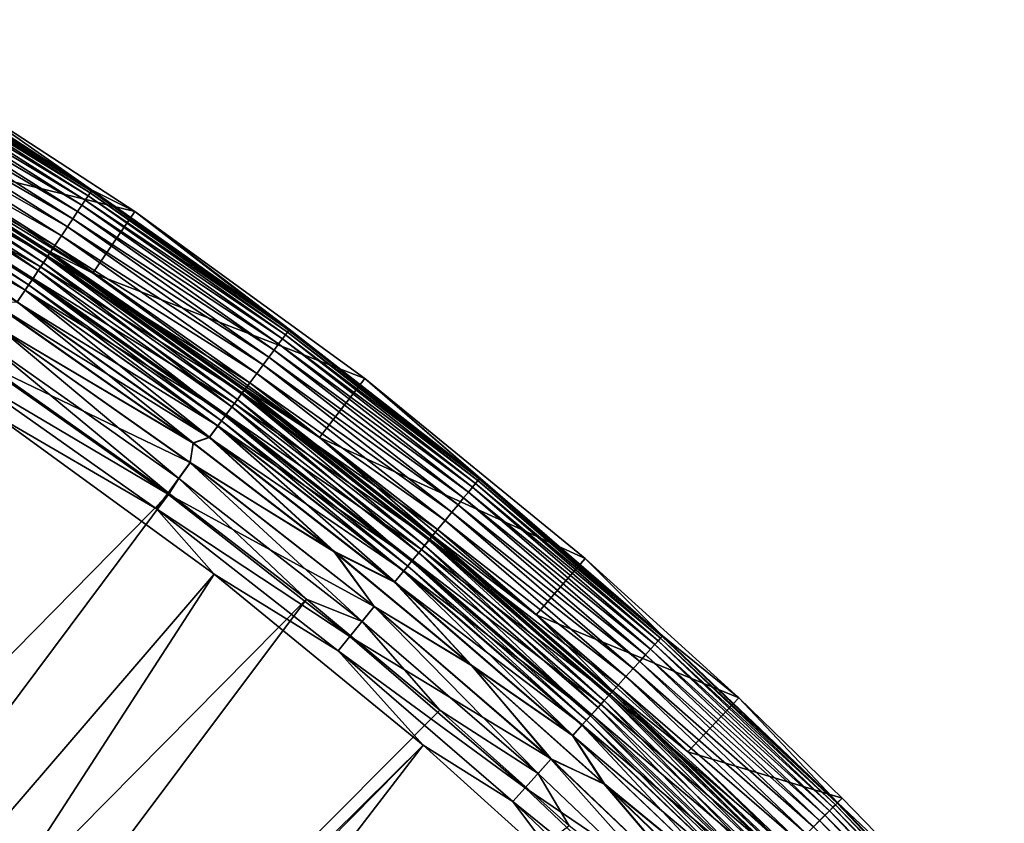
# Model space of a CAD drawing. Header units: metres. Extents: x -900 to 900, y -400 to 400.
# Tile 241 of 241: x 808 to 848, y 340 to 373. Entities that reach past the tile are written whole.
import ezdxf

# ---------------------------------------------------------------- set-up
doc = ezdxf.new("R2010")
doc.units = ezdxf.units.M

msp = doc.modelspace()

# ---------------------------------------------------------------- linework, layer by layer
at = {"layer": 'top'}
for points in [[(802.82135, 371.056213, -5.947641), (811.055664, 365.841858, -5.947641), (800.529419, 372.702332, -35)], [(811.055664, 365.841858, -5.947641), (805.572205, 369.675354, -35), (800.529419, 372.702332, -35)], [(802.697693, 370.810516, -4.218875), (811.000183, 365.72229, -4.786941), (802.772949, 370.936005, -4.786941)], [(811.050537, 365.797638, -5.365363), (802.819519, 371.013733, -5.365363), (802.772949, 370.936005, -4.786941)], [(802.772949, 370.936005, -4.786941), (811.000183, 365.72229, -4.786941), (811.050537, 365.797638, -5.365363)], [(811.055664, 365.841858, -5.947641), (802.82135, 371.056213, -5.947641), (802.819519, 371.013733, -5.365363)], [(811.055664, 365.841858, -5.947641), (802.819519, 371.013733, -5.365363), (811.050537, 365.797638, -5.365363)], [(810.807251, 365.433655, -3.667668), (802.594421, 370.638245, -3.667668), (802.463867, 370.420471, -3.139467)], [(810.918884, 365.600647, -4.218875), (802.697693, 370.810516, -4.218875), (802.594421, 370.638245, -3.667668)], [(810.918884, 365.600647, -4.218875), (802.594421, 370.638245, -3.667668), (810.807251, 365.433655, -3.667668)], [(811.000183, 365.72229, -4.786941), (802.697693, 370.810516, -4.218875), (810.918884, 365.600647, -4.218875)], [(810.497192, 364.969696, -2.639013), (802.307495, 370.159637, -2.639013), (802.126953, 369.85849, -2.170691)], [(802.307495, 370.159637, -2.639013), (810.666199, 365.222565, -3.139467), (802.463867, 370.420471, -3.139467)], [(810.666199, 365.222565, -3.139467), (802.307495, 370.159637, -2.639013), (810.497192, 364.969696, -2.639013)], [(802.463867, 370.420471, -3.139467), (810.666199, 365.222565, -3.139467), (810.807251, 365.433655, -3.667668)], [(801.92395, 369.519836, -1.738888), (810.302124, 364.677795, -2.170691), (802.126953, 369.85849, -2.170691)], [(802.126953, 369.85849, -2.170691), (810.302124, 364.677795, -2.170691), (810.497192, 364.969696, -2.639013)], [(805.572205, 369.675354, -35), (812.806152, 364.965729, -35), (803.990723, 367.125946, -35)], [(805.572205, 369.675354, -35), (811.055664, 365.841858, -5.947641), (812.806152, 364.965729, -35)], [(801.700134, 369.146545, -1.34779), (810.082703, 364.349487, -1.738888), (801.92395, 369.519836, -1.738888)], [(801.92395, 369.519836, -1.738888), (810.082703, 364.349487, -1.738888), (810.302124, 364.677795, -2.170691)], [(801.457764, 368.742279, -1.000777), (809.840881, 363.98764, -1.34779), (801.700134, 369.146545, -1.34779)], [(801.700134, 369.146545, -1.34779), (809.840881, 363.98764, -1.34779), (810.082703, 364.349487, -1.738888)], [(809.578918, 363.595764, -1.000777), (801.457764, 368.742279, -1.000777), (801.199097, 368.310791, -0.70103)], [(801.262573, 368.416656, -5.381563), (801.278992, 368.483002, -5.959025), (809.367981, 363.280121, -5.381563)], [(801.278992, 368.483002, -5.959025), (809.388916, 363.347443, -5.959025), (809.367981, 363.280121, -5.381563)], [(809.388916, 363.347443, -5.959025), (801.278992, 368.483002, -5.959025), (811.116028, 362.487, -35)], [(811.116028, 362.487, -35), (801.278992, 368.483002, -5.959025), (803.990723, 367.125946, -35)], [(809.578918, 363.595764, -1.000777), (809.840881, 363.98764, -1.34779), (801.457764, 368.742279, -1.000777)], [(809.299377, 363.17749, -0.70103), (801.199097, 368.310791, -0.70103), (800.926392, 367.855896, -0.451727)], [(801.031006, 368.030396, -4.312942), (801.173767, 368.268524, -4.82471), (809.117737, 362.905701, -4.312942)], [(801.173767, 368.268524, -4.82471), (801.262573, 368.416656, -5.381563), (809.272034, 363.136505, -4.82471)], [(801.173767, 368.268524, -4.82471), (809.272034, 363.136505, -4.82471), (809.117737, 362.905701, -4.312942)], [(809.299377, 363.17749, -0.70103), (809.578918, 363.595764, -1.000777), (801.199097, 368.310791, -0.70103)], [(801.262573, 368.416656, -5.381563), (809.367981, 363.280121, -5.381563), (809.272034, 363.136505, -4.82471)], [(800.608215, 367.325226, -3.497899), (800.840149, 367.712097, -3.865118), (808.660889, 362.222137, -3.497899)], [(809.0047, 362.736542, -0.451727), (800.926392, 367.855896, -0.451727), (800.642029, 367.381653, -0.255695)], [(800.840149, 367.712097, -3.865118), (801.031006, 368.030396, -4.312942), (808.91156, 362.597137, -3.865118)], [(800.840149, 367.712097, -3.865118), (808.91156, 362.597137, -3.865118), (808.660889, 362.222137, -3.497899)], [(809.0047, 362.736542, -0.451727), (809.299377, 363.17749, -0.70103), (800.926392, 367.855896, -0.451727)], [(801.031006, 368.030396, -4.312942), (809.117737, 362.905701, -4.312942), (808.91156, 362.597137, -3.865118)], [(808.697449, 362.276825, -0.255695), (800.642029, 367.381653, -0.255695), (800.349304, 366.893372, -0.114353)], [(800.479553, 367.110565, -3.348771), (800.608215, 367.325226, -3.497899), (808.521851, 362.014038, -3.348771)], [(800.608215, 367.325226, -3.497899), (808.660889, 362.222137, -3.497899), (808.521851, 362.014038, -3.348771)], [(808.697449, 362.276825, -0.255695), (809.0047, 362.736542, -0.451727), (800.642029, 367.381653, -0.255695)], [(808.381104, 361.803497, -0.114353), (800.349304, 366.893372, -0.114353), (800.051514, 366.396606, -0.028766)], [(800.343872, 366.884247, -3.22474), (800.479553, 367.110565, -3.348771), (808.375244, 361.794647, -3.22474)], [(808.381104, 361.803497, -0.114353), (808.697449, 362.276825, -0.255695), (800.349304, 366.893372, -0.114353)], [(800.479553, 367.110565, -3.348771), (808.521851, 362.014038, -3.348771), (808.375244, 361.794647, -3.22474)], [(803.990723, 367.125946, -35), (812.806152, 364.965729, -35), (811.116028, 362.487, -35)], [(800.343872, 366.884247, -3.22474), (808.375244, 361.794647, -3.22474), (808.065002, 361.330475, -3.056892)], [(808.059326, 361.32196, -0.028766), (808.381104, 361.803497, -0.114353), (800.051514, 366.396606, -0.028766)], [(818.960876, 360.114258, -4.786941), (811.000183, 365.72229, -4.786941), (810.918884, 365.600647, -4.218875)], [(811.000183, 365.72229, -4.786941), (819.014832, 360.187073, -5.365363), (811.050537, 365.797638, -5.365363)], [(819.014832, 360.187073, -5.365363), (811.000183, 365.72229, -4.786941), (818.960876, 360.114258, -4.786941)], [(819.024231, 360.229767, -5.947641), (811.055664, 365.841858, -5.947641), (811.050537, 365.797638, -5.365363)], [(811.050537, 365.797638, -5.365363), (819.014832, 360.187073, -5.365363), (819.024231, 360.229767, -5.947641)], [(811.055664, 365.841858, -5.947641), (819.024231, 360.229767, -5.947641), (812.806152, 364.965729, -35)], [(810.666199, 365.222565, -3.139467), (818.754028, 359.835449, -3.667668), (810.807251, 365.433655, -3.667668)], [(818.873718, 359.996765, -4.218875), (810.918884, 365.600647, -4.218875), (810.807251, 365.433655, -3.667668)], [(810.807251, 365.433655, -3.667668), (818.754028, 359.835449, -3.667668), (818.873718, 359.996765, -4.218875)], [(818.960876, 360.114258, -4.786941), (810.918884, 365.600647, -4.218875), (818.873718, 359.996765, -4.218875)], [(810.302124, 364.677795, -2.170691), (818.42157, 359.387268, -2.639013), (810.497192, 364.969696, -2.639013)], [(818.602783, 359.631531, -3.139467), (810.666199, 365.222565, -3.139467), (810.497192, 364.969696, -2.639013)], [(810.497192, 364.969696, -2.639013), (818.42157, 359.387268, -2.639013), (818.602783, 359.631531, -3.139467)], [(818.754028, 359.835449, -3.667668), (810.666199, 365.222565, -3.139467), (818.602783, 359.631531, -3.139467)], [(812.806152, 364.965729, -35), (822.083923, 358.234589, -35), (811.116028, 362.487, -35)], [(812.806152, 364.965729, -35), (819.024231, 360.229767, -5.947641), (826.707825, 354.233459, -5.947641)], [(812.806152, 364.965729, -35), (826.707825, 354.233459, -5.947641), (822.083923, 358.234589, -35)], [(810.082703, 364.349487, -1.738888), (818.212402, 359.105286, -2.170691), (810.302124, 364.677795, -2.170691)], [(810.302124, 364.677795, -2.170691), (818.212402, 359.105286, -2.170691), (818.42157, 359.387268, -2.639013)], [(809.840881, 363.98764, -1.34779), (817.977173, 358.788147, -1.738888), (810.082703, 364.349487, -1.738888)], [(810.082703, 364.349487, -1.738888), (817.977173, 358.788147, -1.738888), (818.212402, 359.105286, -2.170691)], [(817.717834, 358.438599, -1.34779), (809.840881, 363.98764, -1.34779), (809.578918, 363.595764, -1.000777)], [(817.717834, 358.438599, -1.34779), (817.977173, 358.788147, -1.738888), (809.840881, 363.98764, -1.34779)], [(817.437012, 358.060028, -1.000777), (809.578918, 363.595764, -1.000777), (809.299377, 363.17749, -0.70103)], [(809.367981, 363.280121, -5.381563), (809.388916, 363.347443, -5.959025), (817.210876, 357.755096, -5.381563)], [(809.388916, 363.347443, -5.959025), (817.237122, 357.820129, -5.959025), (817.210876, 357.755096, -5.381563)], [(820.252869, 355.858032, -35), (817.237122, 357.820129, -5.959025), (809.388916, 363.347443, -5.959025)], [(820.252869, 355.858032, -35), (809.388916, 363.347443, -5.959025), (811.116028, 362.487, -35)], [(817.437012, 358.060028, -1.000777), (817.717834, 358.438599, -1.34779), (809.578918, 363.595764, -1.000777)], [(817.137329, 357.655975, -0.70103), (809.299377, 363.17749, -0.70103), (809.0047, 362.736542, -0.451727)], [(809.117737, 362.905701, -4.312942), (809.272034, 363.136505, -4.82471), (816.942566, 357.393433, -4.312942)], [(809.272034, 363.136505, -4.82471), (809.367981, 363.280121, -5.381563), (817.107971, 357.616394, -4.82471)], [(809.272034, 363.136505, -4.82471), (817.107971, 357.616394, -4.82471), (816.942566, 357.393433, -4.312942)], [(817.137329, 357.655975, -0.70103), (817.437012, 358.060028, -1.000777), (809.299377, 363.17749, -0.70103)], [(809.367981, 363.280121, -5.381563), (817.210876, 357.755096, -5.381563), (817.107971, 357.616394, -4.82471)], [(808.660889, 362.222137, -3.497899), (808.91156, 362.597137, -3.865118), (816.452759, 356.733093, -3.497899)], [(816.82135, 357.230011, -0.451727), (809.0047, 362.736542, -0.451727), (808.697449, 362.276825, -0.255695)], [(808.91156, 362.597137, -3.865118), (809.117737, 362.905701, -4.312942), (816.721436, 357.095337, -3.865118)], [(808.91156, 362.597137, -3.865118), (816.721436, 357.095337, -3.865118), (816.452759, 356.733093, -3.497899)], [(816.82135, 357.230011, -0.451727), (817.137329, 357.655975, -0.70103), (809.0047, 362.736542, -0.451727)], [(809.117737, 362.905701, -4.312942), (816.942566, 357.393433, -4.312942), (816.721436, 357.095337, -3.865118)], [(816.491943, 356.785919, -0.255695), (808.697449, 362.276825, -0.255695), (808.381104, 361.803497, -0.114353)], [(808.521851, 362.014038, -3.348771), (808.660889, 362.222137, -3.497899), (816.30365, 356.532074, -3.348771)], [(808.660889, 362.222137, -3.497899), (816.452759, 356.733093, -3.497899), (816.30365, 356.532074, -3.348771)], [(816.491943, 356.785919, -0.255695), (816.82135, 357.230011, -0.451727), (808.697449, 362.276825, -0.255695)], [(811.116028, 362.487, -35), (822.083923, 358.234589, -35), (820.252869, 355.858032, -35)], [(816.152771, 356.328674, -0.114353), (808.381104, 361.803497, -0.114353), (808.059326, 361.32196, -0.028766)], [(808.065002, 361.330475, -3.056892), (808.375244, 361.794647, -3.22474), (815.813782, 355.871735, -3.056892)], [(808.375244, 361.794647, -3.22474), (808.521851, 362.014038, -3.348771), (816.146423, 356.32016, -3.22474)], [(808.375244, 361.794647, -3.22474), (816.146423, 356.32016, -3.22474), (815.813782, 355.871735, -3.056892)], [(816.152771, 356.328674, -0.114353), (816.491943, 356.785919, -0.255695), (808.381104, 361.803497, -0.114353)], [(808.521851, 362.014038, -3.348771), (816.30365, 356.532074, -3.348771), (816.146423, 356.32016, -3.22474)], [(815.159912, 355.643982, -3), (807.075073, 361.301605, -3), (808.065002, 361.330475, -3.056892)], [(815.813782, 355.871735, -3.056892), (815.159912, 355.643982, -3), (808.065002, 361.330475, -3.056892)], [(808.059326, 361.32196, -0.028766), (807.066772, 361.289337), (815.807678, 355.863525, -0.028766)], [(807.066772, 361.289337), (815.151062, 355.632111), (815.807678, 355.863525, -0.028766)], [(815.151062, 355.632111), (807.066772, 361.289337), (807.333557, 360.271362)], [(807.075073, 361.301605, -3), (815.159912, 355.643982, -3), (807.33136, 360.268036, -3)], [(815.807678, 355.863525, -0.028766), (816.152771, 356.328674, -0.114353), (808.059326, 361.32196, -0.028766)], [(815.033264, 354.848602), (807.333557, 360.271362), (806.483887, 358.964722, -0.204445)], [(814.581055, 354.2099, -3.101714), (806.915283, 359.610168, -3.101714), (807.33136, 360.268036, -3)], [(815.030884, 354.845398, -3), (814.581055, 354.2099, -3.101714), (807.33136, 360.268036, -3)], [(807.33136, 360.268036, -3), (815.159912, 355.643982, -3), (815.030884, 354.845398, -3)], [(815.033264, 354.848602), (815.151062, 355.632111), (807.333557, 360.271362)], [(826.694031, 354.195435, -5.365363), (819.014832, 360.187073, -5.365363), (818.960876, 360.114258, -4.786941)], [(819.014832, 360.187073, -5.365363), (826.707825, 354.233459, -5.947641), (819.024231, 360.229767, -5.947641)], [(826.707825, 354.233459, -5.947641), (819.014832, 360.187073, -5.365363), (826.694031, 354.195435, -5.365363)], [(826.41626, 353.857056, -3.667668), (818.754028, 359.835449, -3.667668), (818.602783, 359.631531, -3.139467)], [(818.754028, 359.835449, -3.667668), (826.543701, 354.012299, -4.218875), (818.873718, 359.996765, -4.218875)], [(826.543701, 354.012299, -4.218875), (818.754028, 359.835449, -3.667668), (826.41626, 353.857056, -3.667668)], [(826.636536, 354.125397, -4.786941), (818.960876, 360.114258, -4.786941), (818.873718, 359.996765, -4.218875)], [(818.873718, 359.996765, -4.218875), (826.543701, 354.012299, -4.218875), (826.636536, 354.125397, -4.786941)], [(826.694031, 354.195435, -5.365363), (818.960876, 360.114258, -4.786941), (826.636536, 354.125397, -4.786941)], [(814.191162, 353.609955, -3.399924), (806.518616, 359.015991, -3.399924), (806.915283, 359.610168, -3.101714)], [(814.581055, 354.2099, -3.101714), (814.191162, 353.609955, -3.399924), (806.915283, 359.610168, -3.101714)], [(818.212402, 359.105286, -2.170691), (826.062256, 353.42572, -2.639013), (818.42157, 359.387268, -2.639013)], [(818.42157, 359.387268, -2.639013), (826.255188, 353.660767, -3.139467), (818.602783, 359.631531, -3.139467)], [(818.42157, 359.387268, -2.639013), (826.062256, 353.42572, -2.639013), (826.255188, 353.660767, -3.139467)], [(818.602783, 359.631531, -3.139467), (826.255188, 353.660767, -3.139467), (826.41626, 353.857056, -3.667668)], [(778.5177, 317.338135, -32.388844), (806.518616, 359.015991, -3.399924), (814.191162, 353.609955, -3.399924)], [(806.483887, 358.964722, -0.204445), (806.070984, 358.346863, -0.456723), (814.11853, 353.586395, -0.204445)], [(814.11853, 353.586395, -0.204445), (815.033264, 354.848602), (806.483887, 358.964722, -0.204445)], [(817.977173, 358.788147, -1.738888), (825.839478, 353.154327, -2.170691), (818.212402, 359.105286, -2.170691)], [(818.212402, 359.105286, -2.170691), (825.839478, 353.154327, -2.170691), (826.062256, 353.42572, -2.639013)], [(825.588989, 352.849091, -1.738888), (817.977173, 358.788147, -1.738888), (817.717834, 358.438599, -1.34779)], [(825.588989, 352.849091, -1.738888), (825.839478, 353.154327, -2.170691), (817.977173, 358.788147, -1.738888)], [(806.070984, 358.346863, -0.456723), (813.675781, 352.989532, -0.456723), (814.11853, 353.586395, -0.204445)], [(806.070984, 358.346863, -0.456723), (807.198975, 356.74234, -0.803848), (813.675781, 352.989532, -0.456723)], [(825.312805, 352.512665, -1.34779), (817.717834, 358.438599, -1.34779), (817.437012, 358.060028, -1.000777)], [(825.312805, 352.512665, -1.34779), (825.588989, 352.849091, -1.738888), (817.717834, 358.438599, -1.34779)], [(822.083923, 358.234589, -35), (830.958313, 350.97998, -35), (820.252869, 355.858032, -35)], [(826.707825, 354.233459, -5.947641), (834.087891, 347.86734, -5.947641), (822.083923, 358.234589, -35)], [(822.083923, 358.234589, -35), (834.087891, 347.86734, -5.947641), (830.958313, 350.97998, -35)], [(825.013794, 352.148346, -1.000777), (817.437012, 358.060028, -1.000777), (817.137329, 357.655975, -0.70103)], [(817.210876, 357.755096, -5.381563), (817.237122, 357.820129, -5.959025), (824.772888, 351.854858, -5.381563)], [(817.237122, 357.820129, -5.959025), (824.804626, 351.914398, -5.959025), (824.772888, 351.854858, -5.381563)], [(824.804626, 351.914398, -5.959025), (817.237122, 357.820129, -5.959025), (820.252869, 355.858032, -35)], [(825.013794, 352.148346, -1.000777), (825.312805, 352.512665, -1.34779), (817.437012, 358.060028, -1.000777)], [(816.721436, 357.095337, -3.865118), (816.942566, 357.393433, -4.312942), (824.251709, 351.21991, -3.865118)], [(824.69458, 351.75946, -0.70103), (817.137329, 357.655975, -0.70103), (816.82135, 357.230011, -0.451727)], [(816.942566, 357.393433, -4.312942), (817.107971, 357.616394, -4.82471), (824.487183, 351.506775, -4.312942)], [(816.942566, 357.393433, -4.312942), (824.487183, 351.506775, -4.312942), (824.251709, 351.21991, -3.865118)], [(817.107971, 357.616394, -4.82471), (817.210876, 357.755096, -5.381563), (824.66333, 351.721375, -4.82471)], [(817.107971, 357.616394, -4.82471), (824.66333, 351.721375, -4.82471), (824.487183, 351.506775, -4.312942)], [(824.69458, 351.75946, -0.70103), (825.013794, 352.148346, -1.000777), (817.137329, 357.655975, -0.70103)], [(817.210876, 357.755096, -5.381563), (824.772888, 351.854858, -5.381563), (824.66333, 351.721375, -4.82471)], [(816.452759, 356.733093, -3.497899), (816.721436, 357.095337, -3.865118), (823.965576, 350.871277, -3.497899)], [(824.358093, 351.349487, -0.451727), (816.82135, 357.230011, -0.451727), (816.491943, 356.785919, -0.255695)], [(816.721436, 357.095337, -3.865118), (824.251709, 351.21991, -3.865118), (823.965576, 350.871277, -3.497899)], [(824.358093, 351.349487, -0.451727), (824.69458, 351.75946, -0.70103), (816.82135, 357.230011, -0.451727)], [(807.198975, 356.74234, -0.803848), (783.200378, 312.214813, -29.8034), (816.009277, 350.350189, -0.803848)], [(807.198975, 356.74234, -0.803848), (816.009277, 350.350189, -0.803848), (813.675781, 352.989532, -0.456723)], [(824.007324, 350.922089, -0.255695), (816.491943, 356.785919, -0.255695), (816.152771, 356.328674, -0.114353)], [(816.30365, 356.532074, -3.348771), (816.452759, 356.733093, -3.497899), (823.806763, 350.677795, -3.348771)], [(816.452759, 356.733093, -3.497899), (823.965576, 350.871277, -3.497899), (823.806763, 350.677795, -3.348771)], [(824.007324, 350.922089, -0.255695), (824.358093, 351.349487, -0.451727), (816.491943, 356.785919, -0.255695)], [(823.646118, 350.482056, -0.114353), (816.152771, 356.328674, -0.114353), (815.807678, 355.863525, -0.028766)], [(815.813782, 355.871735, -3.056892), (816.146423, 356.32016, -3.22474), (823.285156, 350.042267, -3.056892)], [(816.146423, 356.32016, -3.22474), (816.30365, 356.532074, -3.348771), (823.639343, 350.473846, -3.22474)], [(816.146423, 356.32016, -3.22474), (823.639343, 350.473846, -3.22474), (823.285156, 350.042267, -3.056892)], [(823.646118, 350.482056, -0.114353), (824.007324, 350.922089, -0.255695), (816.152771, 356.328674, -0.114353)], [(816.30365, 356.532074, -3.348771), (823.806763, 350.677795, -3.348771), (823.639343, 350.473846, -3.22474)], [(815.807678, 355.863525, -0.028766), (815.151062, 355.632111), (820.847595, 351.257782)], [(820.856873, 351.269318, -3), (815.159912, 355.643982, -3), (815.813782, 355.871735, -3.056892)], [(815.807678, 355.863525, -0.028766), (820.847595, 351.257782), (823.278625, 350.034363, -0.028766)], [(823.278625, 350.034363, -0.028766), (823.646118, 350.482056, -0.114353), (815.807678, 355.863525, -0.028766)], [(823.285156, 350.042267, -3.056892), (820.856873, 351.269318, -3), (815.813782, 355.871735, -3.056892)], [(828.992554, 348.713623, -35), (824.804626, 351.914398, -5.959025), (820.252869, 355.858032, -35)], [(820.252869, 355.858032, -35), (830.958313, 350.97998, -35), (828.992554, 348.713623, -35)], [(815.159912, 355.643982, -3), (820.856873, 351.269318, -3), (815.030884, 354.845398, -3)], [(820.847595, 351.257782), (815.151062, 355.632111), (815.033264, 354.848602)], [(822.457642, 349.054596), (815.033264, 354.848602), (814.11853, 353.586395, -0.204445)], [(821.972351, 348.442871, -3.101714), (814.581055, 354.2099, -3.101714), (815.030884, 354.845398, -3)], [(822.455078, 349.051483, -3), (821.972351, 348.442871, -3.101714), (815.030884, 354.845398, -3)], [(815.030884, 354.845398, -3), (820.856873, 351.269318, -3), (822.455078, 349.051483, -3)], [(822.457642, 349.054596), (820.847595, 351.257782), (815.033264, 354.848602)], [(819.729187, 349.339935, -3.399924), (814.191162, 353.609955, -3.399924), (814.581055, 354.2099, -3.101714)], [(821.972351, 348.442871, -3.101714), (819.729187, 349.339935, -3.399924), (814.581055, 354.2099, -3.101714)], [(834.069519, 347.836212, -5.365363), (826.694031, 354.195435, -5.365363), (826.636536, 354.125397, -4.786941)], [(834.087891, 347.86734, -5.947641), (826.707825, 354.233459, -5.947641), (826.694031, 354.195435, -5.365363)], [(834.087891, 347.86734, -5.947641), (826.694031, 354.195435, -5.365363), (834.069519, 347.836212, -5.365363)], [(826.255188, 353.660767, -3.139467), (833.775513, 347.511841, -3.667668), (826.41626, 353.857056, -3.667668)], [(833.9104, 347.660645, -4.218875), (826.543701, 354.012299, -4.218875), (826.41626, 353.857056, -3.667668)], [(826.41626, 353.857056, -3.667668), (833.775513, 347.511841, -3.667668), (833.9104, 347.660645, -4.218875)], [(826.543701, 354.012299, -4.218875), (834.008667, 347.769043, -4.786941), (826.636536, 354.125397, -4.786941)], [(834.008667, 347.769043, -4.786941), (826.543701, 354.012299, -4.218875), (833.9104, 347.660645, -4.218875)], [(826.636536, 354.125397, -4.786941), (834.008667, 347.769043, -4.786941), (834.069519, 347.836212, -5.365363)], [(784.133118, 313.363251, -32.401356), (778.5177, 317.338135, -32.388844), (814.191162, 353.609955, -3.399924)], [(784.133118, 313.363251, -32.401356), (814.191162, 353.609955, -3.399924), (819.729187, 349.339935, -3.399924)], [(814.11853, 353.586395, -0.204445), (813.675781, 352.989532, -0.456723), (821.479858, 347.842804, -0.204445)], [(821.479858, 347.842804, -0.204445), (822.457642, 349.054596), (814.11853, 353.586395, -0.204445)], [(825.839478, 353.154327, -2.170691), (833.400757, 347.098389, -2.639013), (826.062256, 353.42572, -2.639013)], [(826.062256, 353.42572, -2.639013), (833.60498, 347.3237, -3.139467), (826.255188, 353.660767, -3.139467)], [(826.062256, 353.42572, -2.639013), (833.400757, 347.098389, -2.639013), (833.60498, 347.3237, -3.139467)], [(826.255188, 353.660767, -3.139467), (833.60498, 347.3237, -3.139467), (833.775513, 347.511841, -3.667668)], [(833.164917, 346.838226, -2.170691), (825.839478, 353.154327, -2.170691), (825.588989, 352.849091, -1.738888)], [(833.164917, 346.838226, -2.170691), (833.400757, 347.098389, -2.639013), (825.839478, 353.154327, -2.170691)], [(813.675781, 352.989532, -0.456723), (821.008362, 347.268372, -0.456723), (821.479858, 347.842804, -0.204445)], [(813.675781, 352.989532, -0.456723), (816.009277, 350.350189, -0.803848), (821.008362, 347.268372, -0.456723)], [(832.899719, 346.545654, -1.738888), (825.588989, 352.849091, -1.738888), (825.312805, 352.512665, -1.34779)], [(832.899719, 346.545654, -1.738888), (833.164917, 346.838226, -2.170691), (825.588989, 352.849091, -1.738888)], [(832.607422, 346.223175, -1.34779), (825.312805, 352.512665, -1.34779), (825.013794, 352.148346, -1.000777)], [(832.607422, 346.223175, -1.34779), (832.899719, 346.545654, -1.738888), (825.312805, 352.512665, -1.34779)], [(824.66333, 351.721375, -4.82471), (824.772888, 351.854858, -5.381563), (831.919922, 345.464661, -4.82471)], [(832.290894, 345.873932, -1.000777), (825.013794, 352.148346, -1.000777), (824.69458, 351.75946, -0.70103)], [(824.772888, 351.854858, -5.381563), (824.804626, 351.914398, -5.959025), (832.035889, 345.592621, -5.381563)], [(824.772888, 351.854858, -5.381563), (832.035889, 345.592621, -5.381563), (831.919922, 345.464661, -4.82471)], [(824.804626, 351.914398, -5.959025), (832.073242, 345.64447, -5.959025), (832.035889, 345.592621, -5.381563)], [(832.073242, 345.64447, -5.959025), (824.804626, 351.914398, -5.959025), (828.992554, 348.713623, -35)], [(832.290894, 345.873932, -1.000777), (832.607422, 346.223175, -1.34779), (825.013794, 352.148346, -1.000777)], [(824.251709, 351.21991, -3.865118), (824.487183, 351.506775, -4.312942), (831.484192, 344.983978, -3.865118)], [(831.953003, 345.50119, -0.70103), (824.69458, 351.75946, -0.70103), (824.358093, 351.349487, -0.451727)], [(824.487183, 351.506775, -4.312942), (824.66333, 351.721375, -4.82471), (831.733459, 345.258972, -4.312942)], [(824.487183, 351.506775, -4.312942), (831.733459, 345.258972, -4.312942), (831.484192, 344.983978, -3.865118)], [(824.66333, 351.721375, -4.82471), (831.919922, 345.464661, -4.82471), (831.733459, 345.258972, -4.312942)], [(831.953003, 345.50119, -0.70103), (832.290894, 345.873932, -1.000777), (824.69458, 351.75946, -0.70103)], [(820.847595, 351.257782), (826.377075, 346.674042), (823.278625, 350.034363, -0.028766)], [(826.377075, 346.674042), (820.847595, 351.257782), (822.457642, 349.054596)], [(826.38678, 346.685242, -3), (820.856873, 351.269318, -3), (823.285156, 350.042267, -3.056892)], [(820.856873, 351.269318, -3), (826.38678, 346.685242, -3), (822.455078, 349.051483, -3)], [(823.965576, 350.871277, -3.497899), (824.251709, 351.21991, -3.865118), (831.181274, 344.64978, -3.497899)], [(831.596802, 345.108215, -0.451727), (824.358093, 351.349487, -0.451727), (824.007324, 350.922089, -0.255695)], [(824.251709, 351.21991, -3.865118), (831.484192, 344.983978, -3.865118), (831.181274, 344.64978, -3.497899)], [(831.596802, 345.108215, -0.451727), (831.953003, 345.50119, -0.70103), (824.358093, 351.349487, -0.451727)], [(823.639343, 350.473846, -3.22474), (823.806763, 350.677795, -3.348771), (830.835999, 344.268829, -3.22474)], [(831.225464, 344.698517, -0.255695), (824.007324, 350.922089, -0.255695), (823.646118, 350.482056, -0.114353)], [(823.806763, 350.677795, -3.348771), (823.965576, 350.871277, -3.497899), (831.013184, 344.464325, -3.348771)], [(823.806763, 350.677795, -3.348771), (831.013184, 344.464325, -3.348771), (830.835999, 344.268829, -3.22474)], [(823.965576, 350.871277, -3.497899), (831.181274, 344.64978, -3.497899), (831.013184, 344.464325, -3.348771)], [(831.225464, 344.698517, -0.255695), (831.596802, 345.108215, -0.451727), (824.007324, 350.922089, -0.255695)], [(830.958313, 350.97998, -35), (837.157227, 345.374695, -35), (828.992554, 348.713623, -35)], [(834.087891, 347.86734, -5.947641), (837.157227, 345.374695, -35), (830.958313, 350.97998, -35)], [(783.200378, 312.214813, -29.8034), (788.569824, 308.014862, -29.814909), (816.009277, 350.350189, -0.803848)], [(816.009277, 350.350189, -0.803848), (788.569824, 308.014862, -29.814909), (824.436707, 343.46109, -0.803848)], [(816.009277, 350.350189, -0.803848), (824.436707, 343.46109, -0.803848), (821.008362, 347.268372, -0.456723)], [(830.84314, 344.276703, -0.114353), (823.646118, 350.482056, -0.114353), (823.278625, 350.034363, -0.028766)], [(823.285156, 350.042267, -3.056892), (823.639343, 350.473846, -3.22474), (830.460999, 343.855133, -3.056892)], [(823.639343, 350.473846, -3.22474), (830.835999, 344.268829, -3.22474), (830.460999, 343.855133, -3.056892)], [(830.84314, 344.276703, -0.114353), (831.225464, 344.698517, -0.255695), (823.646118, 350.482056, -0.114353)], [(823.278625, 350.034363, -0.028766), (826.377075, 346.674042), (830.454163, 343.847565, -0.028766)], [(830.454163, 343.847565, -0.028766), (830.84314, 344.276703, -0.114353), (823.278625, 350.034363, -0.028766)], [(830.460999, 343.855133, -3.056892), (826.38678, 346.685242, -3), (823.285156, 350.042267, -3.056892)], [(789.547852, 309.118988, -32.412781), (784.133118, 313.363251, -32.401356), (819.729187, 349.339935, -3.399924)], [(789.547852, 309.118988, -32.412781), (819.729187, 349.339935, -3.399924), (825.106689, 344.869415, -3.399924)], [(825.106689, 344.869415, -3.399924), (819.729187, 349.339935, -3.399924), (821.972351, 348.442871, -3.101714)], [(829.588745, 342.903259), (822.457642, 349.054596), (821.479858, 347.842804, -0.204445)], [(829.071411, 342.322021, -3.101714), (821.972351, 348.442871, -3.101714), (822.455078, 349.051483, -3)], [(829.58606, 342.900299, -3), (829.071411, 342.322021, -3.101714), (822.455078, 349.051483, -3)], [(822.455078, 349.051483, -3), (826.38678, 346.685242, -3), (829.58606, 342.900299, -3)], [(829.588745, 342.903259), (826.377075, 346.674042), (822.457642, 349.054596)], [(835.09845, 343.192505, -35), (832.073242, 345.64447, -5.959025), (828.992554, 348.713623, -35)], [(828.992554, 348.713623, -35), (837.157227, 345.374695, -35), (835.09845, 343.192505, -35)], [(829.071411, 342.322021, -3.101714), (825.106689, 344.869415, -3.399924), (821.972351, 348.442871, -3.101714)], [(821.479858, 347.842804, -0.204445), (821.008362, 347.268372, -0.456723), (828.550049, 341.746826, -0.204445)], [(828.550049, 341.746826, -0.204445), (829.588745, 342.903259), (821.479858, 347.842804, -0.204445)], [(834.008667, 347.769043, -4.786941), (841.122803, 341.122803, -5.365363), (834.069519, 347.836212, -5.365363)], [(841.146729, 341.146759, -5.947641), (834.087891, 347.86734, -5.947641), (834.069519, 347.836212, -5.365363)], [(834.069519, 347.836212, -5.365363), (841.122803, 341.122803, -5.365363), (841.146729, 341.146759, -5.947641)], [(834.087891, 347.86734, -5.947641), (841.146729, 341.146759, -5.947641), (837.157227, 345.374695, -35)], [(833.60498, 347.3237, -3.139467), (840.813232, 340.813232, -3.667668), (833.775513, 347.511841, -3.667668)], [(833.775513, 347.511841, -3.667668), (840.955261, 340.955261, -4.218875), (833.9104, 347.660645, -4.218875)], [(833.775513, 347.511841, -3.667668), (840.813232, 340.813232, -3.667668), (840.955261, 340.955261, -4.218875)], [(841.058716, 341.058716, -4.786941), (834.008667, 347.769043, -4.786941), (833.9104, 347.660645, -4.218875)], [(833.9104, 347.660645, -4.218875), (840.955261, 340.955261, -4.218875), (841.058716, 341.058716, -4.786941)], [(841.122803, 341.122803, -5.365363), (834.008667, 347.769043, -4.786941), (841.058716, 341.058716, -4.786941)], [(821.008362, 347.268372, -0.456723), (828.050903, 341.196198, -0.456723), (828.550049, 341.746826, -0.204445)], [(821.008362, 347.268372, -0.456723), (824.436707, 343.46109, -0.803848), (828.050903, 341.196198, -0.456723)], [(840.41864, 340.41864, -2.639013), (833.400757, 347.098389, -2.639013), (833.164917, 346.838226, -2.170691)], [(833.400757, 347.098389, -2.639013), (840.633728, 340.633698, -3.139467), (833.60498, 347.3237, -3.139467)], [(840.41864, 340.41864, -2.639013), (840.633728, 340.633698, -3.139467), (833.400757, 347.098389, -2.639013)], [(833.60498, 347.3237, -3.139467), (840.633728, 340.633698, -3.139467), (840.813232, 340.813232, -3.667668)], [(826.377075, 346.674042), (831.731812, 341.887329), (830.454163, 343.847565, -0.028766)], [(831.731812, 341.887329), (826.377075, 346.674042), (829.588745, 342.903259)], [(831.741882, 341.898163, -3), (826.38678, 346.685242, -3), (830.460999, 343.855133, -3.056892)], [(826.38678, 346.685242, -3), (831.741882, 341.898163, -3), (829.58606, 342.900299, -3)], [(840.170349, 340.17038, -2.170691), (833.164917, 346.838226, -2.170691), (832.899719, 346.545654, -1.738888)], [(840.170349, 340.17038, -2.170691), (840.41864, 340.41864, -2.639013), (833.164917, 346.838226, -2.170691)], [(839.891174, 339.891144, -1.738888), (832.899719, 346.545654, -1.738888), (832.607422, 346.223175, -1.34779)], [(839.891174, 339.891144, -1.738888), (840.170349, 340.17038, -2.170691), (832.899719, 346.545654, -1.738888)], [(839.250061, 339.250092, -1.000777), (832.290894, 345.873932, -1.000777), (831.953003, 345.50119, -0.70103)], [(839.583374, 339.583405, -1.34779), (832.607422, 346.223175, -1.34779), (832.290894, 345.873932, -1.000777)], [(839.250061, 339.250092, -1.000777), (839.583374, 339.583405, -1.34779), (832.290894, 345.873932, -1.000777)], [(839.583374, 339.583405, -1.34779), (839.891174, 339.891144, -1.738888), (832.607422, 346.223175, -1.34779)], [(838.894348, 338.894348, -0.70103), (831.953003, 345.50119, -0.70103), (831.596802, 345.108215, -0.451727)], [(831.733459, 345.258972, -4.312942), (831.919922, 345.464661, -4.82471), (838.663208, 338.663177, -4.312942)], [(831.919922, 345.464661, -4.82471), (832.035889, 345.592621, -5.381563), (838.859497, 338.859497, -4.82471)], [(831.919922, 345.464661, -4.82471), (838.859497, 338.859497, -4.82471), (838.663208, 338.663177, -4.312942)], [(838.894348, 338.894348, -0.70103), (839.250061, 339.250092, -1.000777), (831.953003, 345.50119, -0.70103)], [(832.035889, 345.592621, -5.381563), (832.073242, 345.64447, -5.959025), (838.981628, 338.981628, -5.381563)], [(832.035889, 345.592621, -5.381563), (838.981628, 338.981628, -5.381563), (838.859497, 338.859497, -4.82471)], [(832.073242, 345.64447, -5.959025), (839.025391, 339.025421, -5.959025), (838.981628, 338.981628, -5.381563)], [(839.025391, 339.025421, -5.959025), (832.073242, 345.64447, -5.959025), (839.204651, 339.20462, -35)], [(832.073242, 345.64447, -5.959025), (835.09845, 343.192505, -35), (839.204651, 339.20462, -35)], [(838.519287, 338.519287, -0.451727), (831.596802, 345.108215, -0.451727), (831.225464, 344.698517, -0.255695)], [(831.484192, 344.983978, -3.865118), (831.733459, 345.258972, -4.312942), (838.400757, 338.400757, -3.865118)], [(838.519287, 338.519287, -0.451727), (838.894348, 338.894348, -0.70103), (831.596802, 345.108215, -0.451727)], [(831.733459, 345.258972, -4.312942), (838.663208, 338.663177, -4.312942), (838.400757, 338.400757, -3.865118)], [(837.157227, 345.374695, -35), (841.32605, 341.326019, -35), (835.09845, 343.192505, -35)], [(841.146729, 341.146759, -5.947641), (841.32605, 341.326019, -35), (837.157227, 345.374695, -35)], [(830.316345, 340.204407, -3.399924), (789.547852, 309.118988, -32.412781), (825.106689, 344.869415, -3.399924)], [(830.316345, 340.204407, -3.399924), (825.106689, 344.869415, -3.399924), (829.071411, 342.322021, -3.101714)], [(838.128296, 338.128326, -0.255695), (831.225464, 344.698517, -0.255695), (830.84314, 344.276703, -0.114353)], [(831.181274, 344.64978, -3.497899), (831.484192, 344.983978, -3.865118), (838.081787, 338.081818, -3.497899)], [(838.128296, 338.128326, -0.255695), (838.519287, 338.519287, -0.451727), (831.225464, 344.698517, -0.255695)], [(831.484192, 344.983978, -3.865118), (838.400757, 338.400757, -3.865118), (838.081787, 338.081818, -3.497899)], [(837.725769, 337.725739, -0.114353), (830.84314, 344.276703, -0.114353), (830.454163, 343.847565, -0.028766)], [(830.460999, 343.855133, -3.056892), (830.835999, 344.268829, -3.22474), (837.323425, 337.323425, -3.056892)], [(830.835999, 344.268829, -3.22474), (831.013184, 344.464325, -3.348771), (837.718201, 337.718231, -3.22474)], [(830.835999, 344.268829, -3.22474), (837.718201, 337.718231, -3.22474), (837.323425, 337.323425, -3.056892)], [(837.725769, 337.725739, -0.114353), (838.128296, 338.128326, -0.255695), (830.84314, 344.276703, -0.114353)], [(831.013184, 344.464325, -3.348771), (831.181274, 344.64978, -3.497899), (837.904846, 337.904816, -3.348771)], [(831.013184, 344.464325, -3.348771), (837.904846, 337.904816, -3.348771), (837.718201, 337.718231, -3.22474)], [(831.181274, 344.64978, -3.497899), (838.081787, 338.081818, -3.497899), (837.904846, 337.904816, -3.348771)], [(830.454163, 343.847565, -0.028766), (831.731812, 341.887329), (837.316223, 337.316193, -0.028766)], [(837.316223, 337.316193, -0.028766), (837.725769, 337.725739, -0.114353), (830.454163, 343.847565, -0.028766)], [(837.323425, 337.323425, -3.056892), (831.741882, 341.898163, -3), (830.460999, 343.855133, -3.056892)], [(788.569824, 308.014862, -29.814909), (789.056396, 307.612732, -29.81592), (824.436707, 343.46109, -0.803848)], [(824.436707, 343.46109, -0.803848), (789.056396, 307.612732, -29.81592), (793.727417, 303.555023, -29.825321)], [(793.727417, 303.555023, -29.825321), (830.326965, 338.135101, -0.803848), (824.436707, 343.46109, -0.803848)], [(824.436707, 343.46109, -0.803848), (830.326965, 338.135101, -0.803848), (828.050903, 341.196198, -0.456723)], [(835.09845, 343.192505, -35), (841.32605, 341.326019, -35), (839.204651, 339.20462, -35)], [(836.409424, 336.409424), (829.588745, 342.903259), (828.550049, 341.746826, -0.204445)], [(835.860291, 335.860291, -3.101714), (829.071411, 342.322021, -3.101714), (829.58606, 342.900299, -3)], [(836.406616, 336.406586, -3), (835.860291, 335.860291, -3.101714), (829.58606, 342.900299, -3)], [(829.58606, 342.900299, -3), (831.741882, 341.898163, -3), (836.406616, 336.406586, -3)], [(836.409424, 336.409424), (831.731812, 341.887329), (829.588745, 342.903259)], [(835.860291, 335.860291, -3.101714), (830.316345, 340.204407, -3.399924), (829.071411, 342.322021, -3.101714)], [(831.731812, 341.887329), (836.904297, 336.904266), (837.316223, 337.316193, -0.028766)], [(836.904297, 336.904266), (831.731812, 341.887329), (836.409424, 336.409424)], [(837.323425, 337.323425, -3.056892), (836.914734, 336.914734, -3), (831.741882, 341.898163, -3)], [(831.741882, 341.898163, -3), (836.914734, 336.914734, -3), (836.406616, 336.406586, -3)], [(828.550049, 341.746826, -0.204445), (828.050903, 341.196198, -0.456723), (835.31134, 335.31134, -0.204445)], [(835.31134, 335.31134, -0.204445), (836.409424, 336.409424), (828.550049, 341.746826, -0.204445)], [(828.050903, 341.196198, -0.456723), (834.785828, 334.785828, -0.456723), (835.31134, 335.31134, -0.204445)], [(828.050903, 341.196198, -0.456723), (830.326965, 338.135101, -0.803848), (834.785828, 334.785828, -0.456723)], [(841.32605, 341.326019, -35), (845.374695, 337.157257, -35), (839.204651, 339.20462, -35)], [(847.836243, 334.069519, -5.365363), (841.122803, 341.122803, -5.365363), (841.058716, 341.058716, -4.786941)], [(841.122803, 341.122803, -5.365363), (847.86731, 334.087891, -5.947641), (841.146729, 341.146759, -5.947641)], [(847.86731, 334.087891, -5.947641), (841.122803, 341.122803, -5.365363), (847.836243, 334.069519, -5.365363)], [(841.32605, 341.326019, -35), (841.146729, 341.146759, -5.947641), (845.374695, 337.157257, -35)], [(841.146729, 341.146759, -5.947641), (847.86731, 334.087891, -5.947641), (845.374695, 337.157257, -35)], [(840.633728, 340.633698, -3.139467), (847.511841, 333.775513, -3.667668), (840.813232, 340.813232, -3.667668)], [(840.813232, 340.813232, -3.667668), (847.660645, 333.9104, -4.218875), (840.955261, 340.955261, -4.218875)], [(840.813232, 340.813232, -3.667668), (847.511841, 333.775513, -3.667668), (847.660645, 333.9104, -4.218875)], [(840.955261, 340.955261, -4.218875), (847.769043, 334.008667, -4.786941), (841.058716, 341.058716, -4.786941)], [(840.955261, 340.955261, -4.218875), (847.660645, 333.9104, -4.218875), (847.769043, 334.008667, -4.786941)], [(841.058716, 341.058716, -4.786941), (847.769043, 334.008667, -4.786941), (847.836243, 334.069519, -5.365363)], [(847.098389, 333.400726, -2.639013), (840.41864, 340.41864, -2.639013), (840.170349, 340.17038, -2.170691)], [(847.32373, 333.60498, -3.139467), (840.633728, 340.633698, -3.139467), (840.41864, 340.41864, -2.639013)], [(847.098389, 333.400726, -2.639013), (847.32373, 333.60498, -3.139467), (840.41864, 340.41864, -2.639013)], [(847.32373, 333.60498, -3.139467), (847.511841, 333.775513, -3.667668), (840.633728, 340.633698, -3.139467)]]:
    msp.add_3dface(points, dxfattribs=at)

doc.saveas('drawing.dxf')
